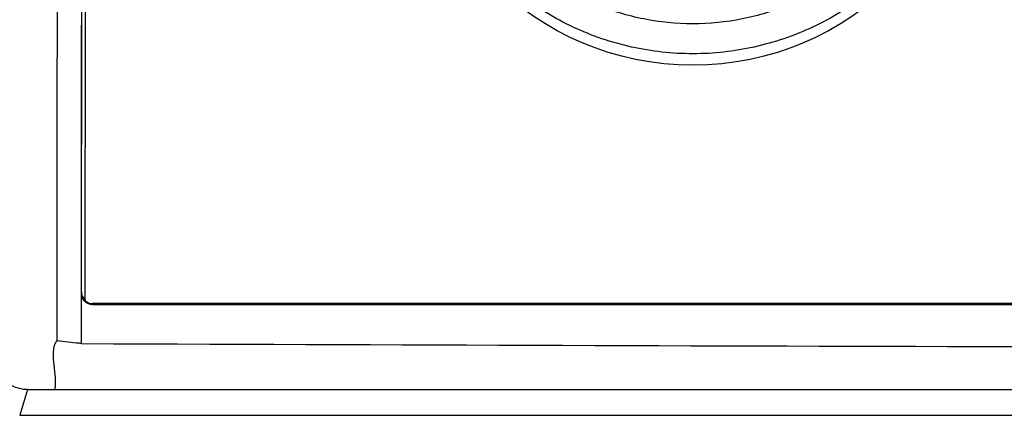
# Model space of a CAD drawing. Header units: millimetres. Extents: x 15231 to 16570, y 10019 to 11489.
# Tile 118 of 206: x 15922 to 15966, y 10738 to 10756. Entities that reach past the tile are written whole.
import ezdxf

# ---------------------------------------------------------------- set-up
doc = ezdxf.new("R2010")
doc.units = ezdxf.units.MM

msp = doc.modelspace()

# ---------------------------------------------------------------- linework, layer by layer
at = {"color": 7, "linetype": 'Continuous', "lineweight": 25}
for p, q in [((15924.406, 10743.37), (15924.5, 10845.489)), ((15924.65, 10844.833), (15924.557, 10743.095)), ((15924.406, 10743.297), (15924.406, 10743.37)), ((15924.406, 10742.796), (15924.406, 10743.297)), ((15924.557, 10743.095), (15924.557, 10743.07)), ((15924.906, 10742.844), (15924.906, 10742.796)), ((16107.188, 10742.844), (15924.906, 10742.844)), ((15922, 10739.002), (15921.65, 10737.857)), ((15922, 10739.002), (15923.2, 10739.002)), ((15923.2, 10739.002), (16108.896, 10739.002)), ((15921.65, 10737.857), (16110.444, 10737.857))]:
    msp.add_line(p, q, dxfattribs=at)
msp.add_circle((15951.697, 10766.188), 12.699, dxfattribs=at)
for centre, end in [((15925.056, 10743.095), 194.1255), ((15925.056, 10743.069), 186.9748)]:
    msp.add_arc(centre, 0.5, 179.9476, end, dxfattribs=at)
for centre, start_param, end_param in [((15924.906, 10743.37), 1.571101, 2.378102), ((15924.906, 10743.344), 2.409404, 3.142812)]:
    msp.add_ellipse(centre, major_axis=(0.001, 0.5), ratio=0.999543, start_param=start_param, end_param=end_param, dxfattribs=at)
for points, knots in [([(15923.4, 10845.529), (15923.398, 10845.258), (15923.399, 10844.986), (15923.399, 10844.443), (15923.399, 10844.172), (15923.398, 10843.357), (15923.397, 10842.814), (15923.396, 10841.185), (15923.395, 10840.098), (15923.392, 10836.84), (15923.39, 10834.667), (15923.384, 10828.148), (15923.38, 10823.802), (15923.368, 10810.762), (15923.36, 10802.066), (15923.336, 10775.977), (15923.319, 10758.578), (15923.305, 10741.175)], [0, 0, 0, 0, 0.007812, 0.007812, 0.015625, 0.015625, 0.03125, 0.03125, 0.0625, 0.0625, 0.125, 0.125, 0.25, 0.25, 0.5, 0.5, 1, 1, 1, 1]), ([(15951.697, 10755.334), (15952.44, 10755.334), (15953.176, 10755.407), (15954.632, 10755.698), (15955.337, 10755.914), (15956.352, 10756.336), (15956.684, 10756.493), (15957.334, 10756.841), (15957.654, 10757.033), (15958.574, 10757.65), (15959.14, 10758.116), (15960.178, 10759.156), (15960.652, 10759.735), (15961.467, 10760.958), (15961.812, 10761.605), (15962.235, 10762.628), (15962.36, 10762.98), (15962.573, 10763.685), (15962.662, 10764.042), (15962.804, 10764.76), (15962.858, 10765.123), (15962.929, 10765.855), (15962.947, 10766.225), (15962.946, 10767.337), (15962.873, 10768.068), (15962.658, 10769.146), (15962.568, 10769.503), (15962.353, 10770.21), (15962.227, 10770.561), (15961.803, 10771.581), (15961.457, 10772.227), (15960.844, 10773.144), (15960.622, 10773.443), (15960.152, 10774.015), (15959.904, 10774.287), (15959.125, 10775.065), (15958.558, 10775.53), (15957.634, 10776.147), (15957.315, 10776.338), (15956.666, 10776.684), (15956.334, 10776.841), (15955.657, 10777.121), (15955.312, 10777.244), (15954.606, 10777.458), (15954.245, 10777.548), (15953.157, 10777.764), (15952.427, 10777.834), (15950.959, 10777.834), (15950.213, 10777.76), (15948.772, 10777.472), (15948.07, 10777.259), (15947.048, 10776.835), (15946.711, 10776.676), (15946.06, 10776.327), (15945.745, 10776.138), (15944.832, 10775.527), (15944.262, 10775.06), (15943.213, 10774.009), (15942.748, 10773.441), (15942.137, 10772.527), (15941.948, 10772.211), (15941.6, 10771.56), (15941.441, 10771.222), (15941.019, 10770.201), (15940.806, 10769.5), (15940.591, 10768.418), (15940.537, 10768.05), (15940.464, 10767.313), (15940.447, 10766.945), (15940.447, 10765.845), (15940.519, 10765.115), (15940.735, 10764.026), (15940.826, 10763.665), (15941.04, 10762.961), (15941.288, 10762.27), (15941.601, 10761.607), (15941.948, 10760.958), (15942.14, 10760.638), (15942.756, 10759.716), (15943.222, 10759.149), (15944, 10758.371), (15944.273, 10758.123), (15944.846, 10757.653), (15945.144, 10757.432), (15946.062, 10756.82), (15946.708, 10756.474), (15947.73, 10756.05), (15948.081, 10755.925), (15948.788, 10755.711), (15949.144, 10755.622), (15950.223, 10755.407), (15950.954, 10755.334), (15951.697, 10755.334)], [0, 0, 0, 0, 0.03125, 0.03125, 0.0625, 0.0625, 0.078125, 0.078125, 0.09375, 0.09375, 0.125, 0.125, 0.15625, 0.15625, 0.1875, 0.1875, 0.203125, 0.203125, 0.21875, 0.21875, 0.234375, 0.234375, 0.25, 0.25, 0.28125, 0.28125, 0.296875, 0.296875, 0.3125, 0.3125, 0.34375, 0.34375, 0.359375, 0.359375, 0.375, 0.375, 0.40625, 0.40625, 0.421875, 0.421875, 0.4375, 0.4375, 0.453125, 0.453125, 0.46875, 0.46875, 0.5, 0.5, 0.53125, 0.53125, 0.5625, 0.5625, 0.578125, 0.578125, 0.59375, 0.59375, 0.625, 0.625, 0.65625, 0.65625, 0.671875, 0.671875, 0.6875, 0.6875, 0.71875, 0.71875, 0.734375, 0.734375, 0.75, 0.75, 0.78125, 0.78125, 0.796875, 0.796875, 0.8125, 0.828125, 0.828125, 0.84375, 0.84375, 0.875, 0.875, 0.890625, 0.890625, 0.90625, 0.90625, 0.9375, 0.9375, 0.953125, 0.953125, 0.96875, 0.96875, 1, 1, 1, 1]), ([(15964.11, 10768.844), (15964.192, 10768.392), (15964.249, 10767.929), (15964.312, 10767.01), (15964.318, 10766.551), (15964.28, 10765.638), (15964.237, 10765.182), (15964.1, 10764.274), (15964.006, 10763.819), (15963.65, 10762.481), (15963.32, 10761.627), (15962.687, 10760.405), (15962.452, 10760.005), (15961.94, 10759.235), (15961.665, 10758.868), (15961.077, 10758.166), (15960.765, 10757.832), (15960.104, 10757.196), (15959.753, 10756.894), (15958.653, 10756.048), (15957.87, 10755.573), (15956.625, 10754.991), (15956.197, 10754.818), (15955.319, 10754.52), (15954.876, 10754.396), (15953.535, 10754.098), (15952.625, 10753.997), (15950.77, 10753.997), (15949.858, 10754.098), (15948.517, 10754.396), (15948.075, 10754.52), (15947.198, 10754.818), (15946.769, 10754.991), (15945.523, 10755.573), (15944.741, 10756.048), (15943.642, 10756.894), (15943.29, 10757.196), (15942.628, 10757.832), (15942.316, 10758.167), (15941.729, 10758.868), (15941.454, 10759.236), (15940.943, 10760.004), (15940.707, 10760.405), (15940.073, 10761.628), (15939.743, 10762.481), (15939.388, 10763.818), (15939.294, 10764.274), (15939.157, 10765.183), (15939.113, 10765.638), (15939.076, 10766.552), (15939.082, 10767.01), (15939.145, 10767.929), (15939.202, 10768.391), (15939.284, 10768.844)], [0, 0, 0, 0, 0.03125, 0.03125, 0.0625, 0.0625, 0.09375, 0.09375, 0.125, 0.125, 0.1875, 0.1875, 0.21875, 0.21875, 0.25, 0.25, 0.28125, 0.28125, 0.3125, 0.3125, 0.375, 0.375, 0.40625, 0.40625, 0.4375, 0.4375, 0.5, 0.5, 0.5625, 0.5625, 0.59375, 0.59375, 0.625, 0.625, 0.6875, 0.6875, 0.71875, 0.71875, 0.75, 0.75, 0.78125, 0.78125, 0.8125, 0.8125, 0.875, 0.875, 0.90625, 0.90625, 0.9375, 0.9375, 0.96875, 0.96875, 1, 1, 1, 1]), ([(15924.906, 10742.796), (15924.774, 10742.796), (15924.645, 10742.85), (15924.46, 10743.035), (15924.406, 10743.164), (15924.406, 10743.297)], [0, 0, 0, 0, 0.5, 0.5, 1, 1, 1, 1]), ([(15924.404, 10741.06), (15924.404, 10741.078), (15924.404, 10741.096), (15924.404, 10741.144), (15924.405, 10741.722), (15924.405, 10742.301), (15924.406, 10742.796)], [0.8264576, 0.8264576, 0.8264576, 0.8264576, 0.8420423, 0.8420423, 0.8670423, 1.0155847, 1.0155847, 1.0155847, 1.0155847]), ([(15924.56, 10743.009), (15924.562, 10743.001), (15924.564, 10742.993), (15924.567, 10742.985), (15924.568, 10742.981), (15924.57, 10742.977), (15924.572, 10742.973)], [0, 0, 0, 0, 0.001000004, 0.001000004, 0.001000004, 0.001451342, 0.001451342, 0.001451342, 0.001451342]), ([(16107.188, 10742.796), (16076.809, 10742.79), (16046.428, 10742.788), (15985.666, 10742.788), (15955.286, 10742.79), (15924.906, 10742.796)], [0, 0, 0, 0, 0.5, 0.5, 1, 1, 1, 1]), ([(15922, 10739.002), (15921.959, 10739.003), (15921.877, 10739.005), (15921.755, 10739.021), (15921.634, 10739.046), (15921.516, 10739.081), (15921.399, 10739.127), (15921.286, 10739.182), (15921.175, 10739.248), (15921.068, 10739.324), (15920.964, 10739.409), (15920.864, 10739.504), (15920.768, 10739.61), (15920.678, 10739.724), (15920.567, 10739.885), (15920.443, 10740.107), (15920.318, 10740.404), (15920.213, 10740.745), (15920.134, 10741.13), (15920.084, 10741.556), (15920.081, 10741.855), (15920.079, 10742.01)], [0, 0, 0, 0, 0.031097, 0.062056, 0.093021, 0.124133, 0.155531, 0.187352, 0.219726, 0.252778, 0.286623, 0.321372, 0.357123, 0.39397, 0.431996, 0.504701, 0.585749, 0.675543, 0.774377, 0.882473, 1, 1, 1, 1]), ([(15923.305, 10741.175), (15923.265, 10741.131), (15923.24, 10741.087), (15923.2, 10740.998), (15923.186, 10740.953), (15923.154, 10740.817), (15923.146, 10740.726), (15923.137, 10740.454), (15923.153, 10740.272), (15923.19, 10739.909), (15923.214, 10739.728), (15923.234, 10739.456), (15923.239, 10739.365), (15923.235, 10739.183), (15923.228, 10739.093), (15923.2, 10739.002)], [0, 0, 0, 0, 0.0625, 0.0625, 0.125, 0.125, 0.25, 0.25, 0.5, 0.5, 0.75, 0.75, 0.875, 0.875, 1, 1, 1, 1]), ([(15924.404, 10741.06), (15924.371, 10741.064), (15924.338, 10741.067), (15924.304, 10741.071), (15923.971, 10741.105), (15923.638, 10741.14), (15923.305, 10741.175)], [-0.000103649, -0.000103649, -0.000103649, -0.000103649, 0, 0, 0, 0.001037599, 0.001037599, 0.001037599, 0.001037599]), ([(15924.404, 10741.06), (15954.951, 10740.936), (15985.499, 10740.871), (16046.596, 10740.871), (16077.144, 10740.936), (16107.69, 10741.06)], [0, 0, 0, 0, 0.5, 0.5, 1, 1, 1, 1])]:
    msp.add_open_spline(points, degree=3, knots=knots, dxfattribs=at)
msp.add_open_spline([(15924.406, 10743.297), (15924.438, 10777.399), (15924.469, 10811.478), (15924.5, 10845.534)], degree=3, dxfattribs=at)

doc.saveas('drawing.dxf')
